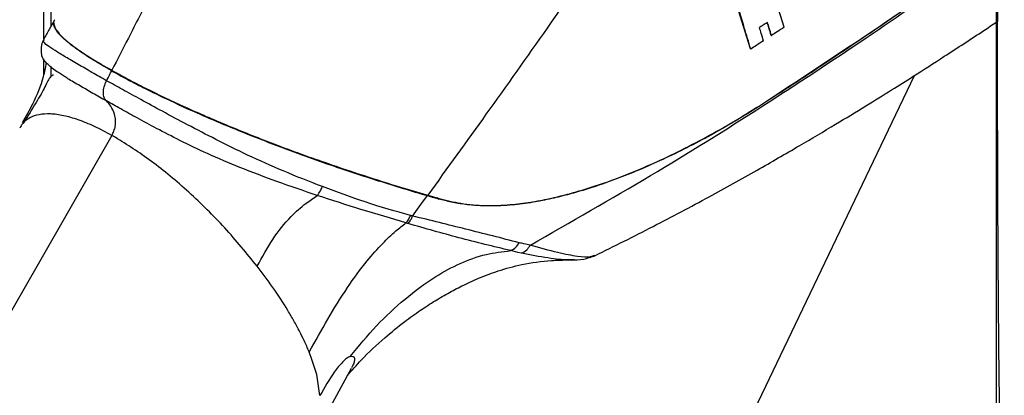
# Model space of a CAD drawing. Header units: millimetres. Extents: x 1588 to 4263, y 172 to 3488.
# Tile 7 of 46: x 1920 to 2022, y 1626 to 1665. Entities that reach past the tile are written whole.
import ezdxf

# ---------------------------------------------------------------- set-up
doc = ezdxf.new("R2010")
doc.units = ezdxf.units.MM
doc.header["$LTSCALE"] = 13

msp = doc.modelspace()

# ---------------------------------------------------------------- linework, layer by layer
at = {"color": 7, "linetype": 'Continuous', "lineweight": 25}
for p, q in [((1922.72, 1662.65), (1922.72, 1779.45)), ((1923.43, 1779.46), (1923.43, 1663.93)), ((1999.2, 1663.85), (1997.98, 1667.81)), ((1995.72, 1661.61), (1994.5, 1665.57)), ((1923.74, 1664.09), (1923.76, 1664.16)), ((1997.86, 1663.01), (1997.89, 1662.99)), ((1995.72, 1661.61), (1995.75, 1661.59)), ((1922.72, 1658.91), (1922.72, 1660.58)), ((1923.43, 1659.78), (1923.43, 1658.73)), ((2012.62, 1658.84), (1981.77, 1594.3)), ((1929.74, 1652.67), (1876.22, 1559.1)), ((1962.38, 1646.48), (1963.56, 1646.13)), ((1963.54, 1646.08), (1963.35, 1646.19)), ((1960.82, 1644.32), (1960.82, 1644.32)), ((1971.68, 1640.55), (1970.95, 1640.74)), ((1972.06, 1640.47), (1971.68, 1640.55)), ((1977.49, 1639.82), (1977.21, 1639.8)), ((1979.62, 1640.27), (1979.57, 1640.25)), ((1944.77, 1639.13), (1944.76, 1639.13)), ((1950.34, 1629.7), (1950.13, 1630.25)), ((1950.91, 1627.92), (1950.34, 1629.7)), ((1905.43, 1538.25), (1954.5, 1628.6)), ((1951.25, 1625.77), (1950.91, 1627.92))]:
    msp.add_line(p, q, dxfattribs=at)
at = {"color": 7, "linetype": 'Continuous', "lineweight": 25, "flags": 128}
for points in [[(1975.23, 1771.71), (1978.58, 1769.78), (1985.37, 1765.99), (1992.17, 1762.27), (1998.97, 1758.37), (2005.74, 1754), (2008.53, 1751.78), (2011.27, 1749.03), (2013.73, 1745.98), (2015.99, 1742.53), (2017.84, 1738.97), (2019.35, 1735.21), (2020.39, 1731.56), (2020.99, 1727.91), (2021.25, 1722.82), (2021.19, 1717.88), (2021.11, 1712.97), (2021.11, 1698.08), (2021.11, 1623.45), (2021.11, 1580.3), (2021.11, 1580.3), (2021.11, 1580.3)], [(1960.82, 1644.32), (1961.67, 1645.5), (1962.34, 1646.43)], [(1972.97, 1641.31), (1972.98, 1641.31), (1972.98, 1641.32)]]:
    msp.add_lwpolyline(points, dxfattribs=at)
at = {"color": 7, "linetype": 'Continuous', "lineweight": 25}
for points, knots in [([(1974.91, 1581.36), (1976.56, 1580.42), (1980.25, 1578.3), (1985.99, 1574.85), (1992.1, 1571.03), (1998.22, 1567.49), (2003.39, 1564.82), (2007.55, 1563.39), (2010.63, 1563.07), (2013.47, 1563.49), (2016, 1564.64), (2018.1, 1566.52), (2019.73, 1569.05), (2020.84, 1572.14), (2021.75, 1579.16), (2021.89, 1590.37), (2021.88, 1605.33), (2021.48, 1620.52), (2021.24, 1645.62), (2021.2, 1668.62), (2021.45, 1689.46), (2021.76, 1698.29), (2021.98, 1707.16), (2021.87, 1716.22), (2021.53, 1723.67), (2020.63, 1729.64), (2019.42, 1733.9), (2017.71, 1738.16), (2015.55, 1742.31), (2013, 1746.22), (2010.13, 1749.79), (2007.02, 1752.92), (2003.01, 1756.05), (1998.17, 1758.99), (1992.57, 1762.08), (1985.05, 1766.25), (1979.4, 1769.55), (1975.61, 1771.76)], [0, 0, 0, 0, 0.020577, 0.04603, 0.071516, 0.096939, 0.122305, 0.135949, 0.149595, 0.163598, 0.177604, 0.191735, 0.205868, 0.219991, 0.234114, 0.287904, 0.341744, 0.395637, 0.449502, 0.611342, 0.643753, 0.676214, 0.708646, 0.740999, 0.773318, 0.787021, 0.800724, 0.81443, 0.828135, 0.841838, 0.85554, 0.869242, 0.882945, 0.906185, 0.929478, 0.952774, 1, 1, 1, 1]), ([(2020.71, 1729.62), (2019.84, 1728.64), (2017.25, 1725.74), (2013.24, 1720.48), (2008.63, 1714.12), (2002.89, 1705.73), (1996.12, 1695.46), (1988.55, 1683.97), (1981.46, 1673.45), (1974.87, 1663.95), (1968.53, 1655.01), (1964.39, 1649.26), (1962.38, 1646.48)], [0, 0, 0, 0, 0.040166, 0.119289, 0.197391, 0.274258, 0.419984, 0.559973, 0.678705, 0.792407, 0.899257, 1, 1, 1, 1]), ([(1996.55, 1655.67), (2000.7, 1658.39), (2009.03, 1663.86), (2017.15, 1669.5), (2021.1, 1672.41), (2021.11, 1672.42)], [0, 0, 0, 0, 0.497088, 0.998834, 1, 1, 1, 1]), ([(2021.11, 1672.38), (2019.37, 1671.13), (2015.49, 1668.34), (2009.42, 1664.14), (2002.99, 1659.8), (1998.68, 1657.01), (1996.56, 1655.63)], [0, 0, 0, 0, 0.218551, 0.486507, 0.746961, 1, 1, 1, 1]), ([(1972.98, 1641.32), (1977.14, 1643.69), (1985.31, 1648.35), (1996.83, 1655.54), (2007.52, 1662.61), (2015.53, 1668.13), (2019.93, 1671.33), (2021.11, 1672.19)], [0, 0, 0, 0, 0.246355, 0.483902, 0.708359, 0.92155, 1, 1, 1, 1]), ([(1933.75, 1667.19), (1932.98, 1665.7), (1931.64, 1663.11), (1930.32, 1660.51), (1929.75, 1659.4)], [0, 0, 0, 0, 0.573035, 1, 1, 1, 1]), ([(1995.75, 1661.59), (1995.53, 1662.32), (1995.14, 1663.64), (1994.72, 1664.97), (1994.54, 1665.55)], [0, 0, 0, 0, 0.5571641, 1, 1, 1, 1]), ([(1923.81, 1664.6), (1923.63, 1664.28), (1923.26, 1663.62), (1922.9, 1662.96), (1922.71, 1662.63)], [0, 0, 0, 0, 0.4915118, 1, 1, 1, 1]), ([(1923.87, 1664.63), (1923.84, 1664.6), (1923.7, 1664.49), (1923.74, 1664.18), (1923.89, 1663.74), (1924.27, 1663.21), (1924.89, 1662.59), (1925.75, 1661.89), (1926.87, 1661.12), (1928.2, 1660.28), (1929.24, 1659.69), (1929.75, 1659.4)], [0, 0, 0, 0, 0.039403, 0.16694, 0.288825, 0.413929, 0.533658, 0.654222, 0.77116, 0.886293, 1, 1, 1, 1]), ([(1979.64, 1640.22), (1981.66, 1641.22), (1985.65, 1643.2), (1991.22, 1646.17), (1996.24, 1648.97), (2000.58, 1651.47), (2004.33, 1653.7), (2007.5, 1655.63), (2010.17, 1657.29), (2012.87, 1658.99), (2016.05, 1661.04), (2018.92, 1662.9), (2020.69, 1664.09), (2021.11, 1664.37)], [0, 0, 0, 0, 0.137253, 0.271954, 0.389175, 0.49359, 0.584574, 0.661614, 0.727186, 0.782343, 0.86332, 0.967335, 1, 1, 1, 1]), ([(1997.48, 1664.36), (1997.32, 1664.26), (1997.05, 1664.08), (1996.77, 1663.9), (1996.65, 1663.82)], [0, 0, 0, 0, 0.559939, 1, 1, 1, 1]), ([(1997.86, 1663.01), (1997.78, 1663.27), (1997.65, 1663.71), (1997.51, 1664.16), (1997.45, 1664.35)], [0, 0, 0, 0, 0.572181, 1, 1, 1, 1]), ([(1997.89, 1662.99), (1997.82, 1663.25), (1997.68, 1663.7), (1997.54, 1664.16), (1997.48, 1664.36)], [0, 0, 0, 0, 0.558986, 1, 1, 1, 1]), ([(1925.74, 1661.86), (1925.24, 1662.27), (1924.1, 1663.19), (1923.87, 1663.77), (1923.74, 1664.09)], [0, 0, 0, 0, 0.447511, 1, 1, 1, 1]), ([(1997.06, 1662.45), (1996.99, 1662.7), (1996.85, 1663.16), (1996.71, 1663.62), (1996.65, 1663.82)], [0, 0, 0, 0, 0.5570589, 1, 1, 1, 1]), ([(1999.2, 1663.85), (1998.95, 1663.69), (1998.52, 1663.4), (1998.08, 1663.12), (1997.89, 1662.99)], [0, 0, 0, 0, 0.559891, 1, 1, 1, 1]), ([(1922.71, 1662.63), (1922.61, 1662.43), (1922.38, 1661.97), (1922.44, 1661.34), (1922.48, 1661)], [0, 0, 0, 0, 0.446227, 1, 1, 1, 1]), ([(1929.2, 1658.32), (1928.69, 1658.61), (1927.62, 1659.22), (1926.18, 1660.05), (1924.87, 1660.83), (1923.78, 1661.49), (1923, 1662), (1922.61, 1662.37), (1922.72, 1662.53), (1922.76, 1662.6)], [0, 0, 0, 0, 0.113132, 0.234284, 0.368087, 0.517163, 0.682128, 0.865692, 1, 1, 1, 1]), ([(1997.06, 1662.45), (1996.82, 1662.29), (1996.38, 1662), (1995.94, 1661.72), (1995.75, 1661.59)], [0, 0, 0, 0, 0.559805, 1, 1, 1, 1]), ([(1929.73, 1659.35), (1928.98, 1659.78), (1927.39, 1660.69), (1926.31, 1661.45), (1925.74, 1661.86)], [0, 0, 0, 0, 0.472259, 1, 1, 1, 1]), ([(1920.53, 1653.99), (1920.89, 1654.63), (1921.76, 1656.15), (1922.61, 1658.25), (1922.91, 1659.69), (1923.01, 1660.16)], [0, 0, 0, 0, 0.3256446, 0.7817188, 1, 1, 1, 1]), ([(1924.85, 1658.77), (1924.57, 1658.94), (1923.82, 1659.42), (1922.99, 1660.11), (1922.48, 1660.74), (1922.52, 1660.98), (1922.52, 1661.03)], [0, 0, 0, 0, 0.198971, 0.529122, 0.908059, 1, 1, 1, 1]), ([(1929.2, 1658.32), (1929.3, 1658.51), (1929.48, 1658.86), (1929.65, 1659.2), (1929.73, 1659.35)], [0, 0, 0, 0, 0.558978, 1, 1, 1, 1]), ([(1929.73, 1659.35), (1930.25, 1659.06), (1931.34, 1658.46), (1933.21, 1657.48), (1934.61, 1656.81), (1935.32, 1656.47)], [0, 0, 0, 0, 0.309274, 0.645196, 1, 1, 1, 1]), ([(1929.75, 1659.4), (1930.29, 1659.1), (1931.39, 1658.49), (1933.86, 1657.21), (1936.63, 1655.89), (1939.53, 1654.61), (1941.75, 1653.67), (1944, 1652.75), (1946.42, 1651.8), (1949.06, 1650.82), (1951.89, 1649.81), (1955.13, 1648.71), (1958.68, 1647.57), (1961.14, 1646.84), (1962.38, 1646.48)], [0, 0, 0, 0, 0.057502, 0.115882, 0.236135, 0.297164, 0.360278, 0.422192, 0.486402, 0.567108, 0.652093, 0.742025, 0.870823, 1, 1, 1, 1]), ([(1923.72, 1658.91), (1923.61, 1658.87), (1923.32, 1658.74), (1922.9, 1657.79), (1921.98, 1656.12), (1921.07, 1654.7), (1920.61, 1653.97)], [0, 0, 0, 0, 0.165232, 0.439034, 0.715554, 1, 1, 1, 1]), ([(1929.18, 1656.23), (1928.71, 1656.49), (1927.74, 1657.04), (1926.4, 1657.82), (1925.41, 1658.39), (1924.97, 1658.69), (1924.85, 1658.77)], [0, 0, 0, 0, 0.275456, 0.564487, 0.886501, 1, 1, 1, 1]), ([(1929.18, 1656.23), (1929.09, 1656.33), (1928.92, 1656.55), (1928.85, 1657.08), (1928.93, 1657.7), (1929.11, 1658.11), (1929.2, 1658.32)], [0, 0, 0, 0, 0.249996, 0.5, 0.750004, 1, 1, 1, 1]), ([(1951.5, 1647.36), (1950.16, 1647.89), (1947.65, 1648.86), (1943.93, 1650.53), (1940.61, 1652.17), (1937.66, 1653.71), (1935.04, 1655.11), (1932.79, 1656.34), (1930.85, 1657.4), (1929.74, 1658.02), (1929.2, 1658.32)], [0, 0, 0, 0, 0.184162, 0.344543, 0.485037, 0.610775, 0.72383, 0.824897, 0.915764, 1, 1, 1, 1]), ([(1950.96, 1646.45), (1949.58, 1646.92), (1947.01, 1647.8), (1943.15, 1649.26), (1939.76, 1650.69), (1936.88, 1652.08), (1934.45, 1653.34), (1932.41, 1654.43), (1930.68, 1655.39), (1929.67, 1655.95), (1929.18, 1656.23)], [0, 0, 0, 0, 0.1915821, 0.3580429, 0.5022457, 0.6280844, 0.738001, 0.8340444, 0.9195162, 1, 1, 1, 1]), ([(1929.74, 1652.67), (1929.82, 1652.81), (1929.98, 1653.12), (1930.13, 1653.66), (1930.15, 1654.27), (1930.02, 1654.99), (1929.69, 1655.68), (1929.34, 1656.05), (1929.18, 1656.23)], [0, 0, 0, 0, 0.094244, 0.201672, 0.336868, 0.502737, 0.771068, 1, 1, 1, 1]), ([(1935.32, 1656.47), (1936.52, 1655.91), (1939.17, 1654.68), (1941.9, 1653.56), (1943.38, 1652.95)], [0, 0, 0, 0, 0.452628, 1, 1, 1, 1]), ([(1996.56, 1655.63), (1995.81, 1655.16), (1994.28, 1654.2), (1991.9, 1652.84), (1989.46, 1651.53), (1986.95, 1650.3), (1984.54, 1649.22), (1981.99, 1648.19), (1979.45, 1647.28), (1977.02, 1646.56), (1974.89, 1646.05), (1972.9, 1645.67), (1970.72, 1645.4), (1968.95, 1645.34), (1967.71, 1645.39), (1967.01, 1645.44), (1966.31, 1645.51), (1965.54, 1645.62), (1964.83, 1645.76), (1964.17, 1645.91), (1963.75, 1646.03), (1963.54, 1646.08)], [0, 0, 0, 0, 0.0693071, 0.1413842, 0.2161725, 0.2892848, 0.3649162, 0.4298065, 0.5141978, 0.5885029, 0.6445003, 0.702915, 0.7671825, 0.8424564, 0.86736, 0.8838716, 0.9098862, 0.9344889, 0.9576998, 0.9795337, 1, 1, 1, 1]), ([(1963.56, 1646.13), (1964.3, 1645.95), (1965.86, 1645.56), (1968.31, 1645.37), (1970.73, 1645.45), (1972.95, 1645.72), (1974.93, 1646.1), (1977.01, 1646.61), (1979.58, 1647.36), (1982.45, 1648.4), (1985.44, 1649.64), (1988.26, 1650.97), (1991.11, 1652.44), (1993.89, 1654.01), (1995.67, 1655.13), (1996.55, 1655.67)], [0, 0, 0, 0, 0.073332, 0.154448, 0.234027, 0.298169, 0.35682, 0.411193, 0.48365, 0.583733, 0.663973, 0.747387, 0.835209, 0.91946, 1, 1, 1, 1]), ([(1929.74, 1652.67), (1929.14, 1652.99), (1927.93, 1653.64), (1926.26, 1654.31), (1924.73, 1654.75), (1923.37, 1654.92), (1922.19, 1654.85), (1921.24, 1654.51), (1920.58, 1654.03), (1920.34, 1653.58), (1920.24, 1653.41)], [0, 0, 0, 0, 0.128526, 0.258161, 0.387185, 0.519522, 0.650214, 0.786496, 0.919062, 1, 1, 1, 1]), ([(1943.38, 1652.95), (1944.36, 1652.56), (1946.36, 1651.77), (1949.36, 1650.65), (1953.07, 1649.34), (1957.5, 1647.88), (1960.68, 1646.93), (1962.34, 1646.43)], [0, 0, 0, 0, 0.139661, 0.286449, 0.441993, 0.707109, 1, 1, 1, 1]), ([(1930.09, 1652.47), (1930.02, 1652.51), (1929.91, 1652.57), (1929.79, 1652.64), (1929.74, 1652.67)], [0, 0, 0, 0, 0.560006, 1, 1, 1, 1]), ([(1944.76, 1639.13), (1943.68, 1640.46), (1941.53, 1643.1), (1937.75, 1646.82), (1933.83, 1650.11), (1931.33, 1651.69), (1930.09, 1652.47)], [0, 0, 0, 0, 0.258021, 0.50993, 0.75655, 1, 1, 1, 1]), ([(1950.96, 1646.45), (1951.07, 1646.6), (1951.28, 1646.87), (1951.43, 1647.21), (1951.5, 1647.36)], [0, 0, 0, 0, 0.559608, 1, 1, 1, 1]), ([(1960.59, 1644.38), (1959.06, 1644.81), (1956.15, 1645.63), (1952.99, 1646.81), (1951.5, 1647.36)], [0, 0, 0, 0, 0.527578, 1, 1, 1, 1]), ([(1944.76, 1639.13), (1945.28, 1640.07), (1946.28, 1641.91), (1948.01, 1644.1), (1949.63, 1645.55), (1950.57, 1646.18), (1950.96, 1646.45)], [0, 0, 0, 0, 0.326787, 0.636917, 0.847683, 1, 1, 1, 1]), ([(1960.13, 1643.61), (1958.62, 1644.06), (1955.75, 1644.91), (1952.5, 1645.95), (1950.96, 1646.45)], [0, 0, 0, 0, 0.528181, 1, 1, 1, 1]), ([(1962.34, 1646.43), (1962.57, 1646.37), (1962.97, 1646.25), (1963.37, 1646.14), (1963.54, 1646.08)], [0, 0, 0, 0, 0.557324, 1, 1, 1, 1]), ([(1960.13, 1643.61), (1960.23, 1643.74), (1960.41, 1643.97), (1960.54, 1644.25), (1960.59, 1644.38)], [0, 0, 0, 0, 0.559716, 1, 1, 1, 1]), ([(1960.35, 1643.54), (1960.45, 1643.67), (1960.64, 1643.9), (1960.77, 1644.19), (1960.82, 1644.32)], [0, 0, 0, 0, 0.559709, 1, 1, 1, 1]), ([(1960.82, 1644.32), (1960.78, 1644.33), (1960.7, 1644.35), (1960.63, 1644.37), (1960.59, 1644.38)], [0, 0, 0, 0, 0.560596, 1, 1, 1, 1]), ([(1971.83, 1641.56), (1970.01, 1642.03), (1966.49, 1642.92), (1962.67, 1643.87), (1960.82, 1644.32)], [0, 0, 0, 0, 0.517022, 1, 1, 1, 1]), ([(1950.13, 1630.25), (1950.76, 1631.39), (1952.02, 1633.65), (1953.99, 1636.84), (1955.89, 1639.47), (1957.6, 1641.4), (1958.95, 1642.69), (1959.78, 1643.34), (1960.13, 1643.61)], [0, 0, 0, 0, 0.230907, 0.459, 0.662855, 0.806151, 0.919378, 1, 1, 1, 1]), ([(1960.35, 1643.54), (1960.31, 1643.56), (1960.24, 1643.58), (1960.16, 1643.6), (1960.13, 1643.61)], [0, 0, 0, 0, 0.560561, 1, 1, 1, 1]), ([(1970.95, 1640.74), (1969.18, 1641.17), (1965.74, 1642), (1962.11, 1643.04), (1960.35, 1643.54)], [0, 0, 0, 0, 0.515913, 1, 1, 1, 1]), ([(1954.38, 1629.8), (1955.26, 1630.88), (1957, 1632.99), (1959.96, 1635.77), (1962.87, 1637.94), (1965.7, 1639.47), (1968.31, 1640.43), (1970.1, 1640.64), (1970.95, 1640.74)], [0, 0, 0, 0, 0.20397, 0.401209, 0.594053, 0.734632, 0.872667, 1, 1, 1, 1]), ([(1970.95, 1640.74), (1971.14, 1640.84), (1971.48, 1641.03), (1971.72, 1641.4), (1971.83, 1641.56)], [0, 0, 0, 0, 0.559402, 1, 1, 1, 1]), ([(1972.97, 1641.31), (1972.75, 1641.35), (1972.37, 1641.43), (1971.99, 1641.52), (1971.83, 1641.56)], [0, 0, 0, 0, 0.567075, 1, 1, 1, 1]), ([(1972.06, 1640.47), (1972.25, 1640.57), (1972.61, 1640.75), (1972.86, 1641.14), (1972.97, 1641.31)], [0, 0, 0, 0, 0.559323, 1, 1, 1, 1]), ([(1979.57, 1640.25), (1979.46, 1640.19), (1979.13, 1640.02), (1977.9, 1640.1), (1975.88, 1640.5), (1973.96, 1641.03), (1972.97, 1641.31)], [0, 0, 0, 0, 0.150456, 0.418307, 0.699182, 1, 1, 1, 1]), ([(1954.08, 1627.81), (1954.55, 1628.36), (1955.75, 1629.75), (1957.76, 1631.59), (1959.81, 1633.28), (1961.56, 1634.54), (1963.11, 1635.55), (1964.6, 1636.42), (1966.16, 1637.23), (1967.83, 1637.99), (1969.83, 1638.73), (1972.26, 1639.4), (1974.64, 1639.72), (1976.36, 1639.78), (1977.04, 1639.78), (1977.21, 1639.77)], [0, 0, 0, 0, 0.082223, 0.207659, 0.308717, 0.384633, 0.451874, 0.517304, 0.57872, 0.649747, 0.720273, 0.812398, 0.925774, 0.981114, 1, 1, 1, 1]), ([(1977.21, 1639.8), (1977.09, 1639.79), (1976.51, 1639.75), (1974.81, 1639.95), (1973, 1640.29), (1972.06, 1640.47)], [0, 0, 0, 0, 0.1180547, 0.5423363, 1, 1, 1, 1]), ([(1977.14, 1639.78), (1977.6, 1639.78), (1978.5, 1639.8), (1979.29, 1640.09), (1979.68, 1640.23)], [0, 0, 0, 0, 0.510911, 1, 1, 1, 1]), ([(1950.12, 1630.27), (1949.96, 1630.66), (1949.67, 1631.33), (1949.13, 1632.42), (1948.58, 1633.45), (1947.69, 1634.97), (1946.48, 1636.85), (1945.32, 1638.4), (1944.77, 1639.13)], [0, 0, 0, 0, 0.1435914, 0.2524479, 0.3846987, 0.5037872, 0.7655759, 1, 1, 1, 1]), ([(1950.13, 1630.25), (1950.13, 1630.25), (1950.13, 1630.26), (1950.12, 1630.27), (1950.12, 1630.27)], [0, 0, 0, 0, 0.560002, 1, 1, 1, 1]), ([(1954.38, 1629.8), (1954.26, 1629.74), (1954.01, 1629.62), (1953.42, 1629.06), (1952.42, 1627.84), (1951.72, 1626.6), (1951.25, 1625.77)], [0, 0, 0, 0, 0.122702, 0.246746, 0.496822, 1, 1, 1, 1]), ([(1954.38, 1629.8), (1954.49, 1629.82), (1954.72, 1629.85), (1954.83, 1629.61), (1954.8, 1629.28), (1954.7, 1628.95), (1954.54, 1628.71), (1954.49, 1628.61)], [0, 0, 0, 0, 0.198707, 0.428395, 0.630788, 0.860009, 1, 1, 1, 1])]:
    msp.add_open_spline(points, degree=3, knots=knots, dxfattribs=at)

doc.saveas('drawing.dxf')
